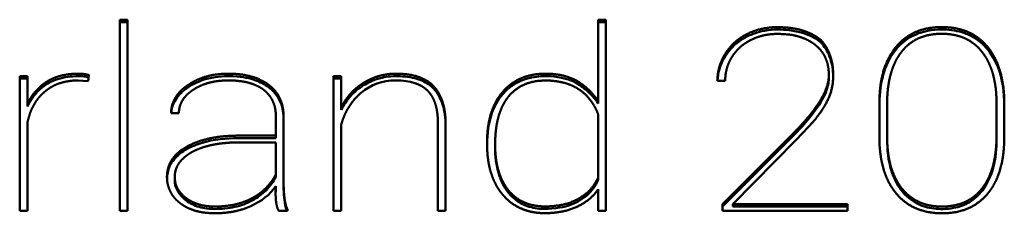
# Model space of a CAD drawing. Header units: millimetres. Extents: x 90 to 4401, y 90 to 14724.
# Tile 41 of 44: x 3251 to 3271.11, y 2450.75 to 2454.69. Entities that reach past the tile are written whole.
import ezdxf

# ---------------------------------------------------------------- set-up
doc = ezdxf.new("R2010")
doc.units = ezdxf.units.MM
doc.header["$LTSCALE"] = 15
doc.layers.add('Visible (ISO)', color=7, linetype='Continuous', lineweight=50)

msp = doc.modelspace()

# ---------------------------------------------------------------- linework, layer by layer
at = {"layer": 'Visible (ISO)'}
for p, q in [((3253.046, 2454.691), (3253.204, 2454.691)), ((3253.046, 2450.796), (3253.046, 2454.691)), ((3253.046, 2454.641), (3253.204, 2454.641)), ((3253.204, 2454.691), (3253.204, 2450.796)), ((3262.815, 2454.691), (3262.973, 2454.691)), ((3262.815, 2453.035), (3262.815, 2454.691)), ((3262.815, 2454.641), (3262.973, 2454.641)), ((3262.973, 2454.691), (3262.973, 2450.796)), ((3267.36, 2454.228), (3267.36, 2454.278)), ((3265.407, 2453.946), (3265.407, 2453.996)), ((3251.002, 2453.54), (3251.16, 2453.54)), ((3251.002, 2450.796), (3251.002, 2453.54)), ((3251.002, 2453.49), (3251.16, 2453.49)), ((3251.16, 2453.54), (3251.16, 2452.969)), ((3252.399, 2453.438), (3252.194, 2453.454)), ((3252.417, 2453.562), (3252.399, 2453.438)), ((3257.409, 2453.54), (3257.567, 2453.54)), ((3257.409, 2450.796), (3257.409, 2453.54)), ((3257.409, 2453.49), (3257.567, 2453.49)), ((3257.567, 2453.54), (3257.567, 2452.901)), ((3262.371, 2453.401), (3262.371, 2453.451)), ((3265.407, 2453.446), (3265.248, 2453.446)), ((3267.523, 2453.523), (3267.523, 2453.573)), ((3258.024, 2453.355), (3258.024, 2453.405)), ((3262.815, 2452.985), (3262.815, 2453.035)), ((3251.16, 2452.919), (3251.16, 2452.969)), ((3257.567, 2452.851), (3257.567, 2452.901)), ((3268.554, 2452.312), (3268.554, 2452.982)), ((3268.713, 2452.969), (3268.713, 2452.972)), ((3268.713, 2452.969), (3268.713, 2452.307)), ((3270.947, 2452.32), (3270.947, 2452.982)), ((3271.105, 2452.972), (3271.105, 2452.302)), ((3254.252, 2452.784), (3254.094, 2452.789)), ((3256.232, 2452.328), (3256.232, 2452.728)), ((3256.39, 2452.744), (3256.39, 2451.433)), ((3262.815, 2451.476), (3262.815, 2452.761)), ((3251.16, 2452.592), (3251.16, 2450.796)), ((3257.567, 2452.552), (3257.567, 2450.796)), ((3259.541, 2450.796), (3259.541, 2452.59)), ((3259.699, 2452.586), (3259.699, 2450.796)), ((3267.117, 2452.515), (3266.85, 2452.234)), ((3255.45, 2452.328), (3256.232, 2452.328)), ((3255.45, 2452.278), (3256.232, 2452.278)), ((3256.232, 2452.278), (3256.232, 2452.328)), ((3265.354, 2450.933), (3266.809, 2452.386)), ((3265.354, 2450.883), (3266.809, 2452.336)), ((3266.85, 2452.234), (3265.562, 2450.933)), ((3268.713, 2452.257), (3268.713, 2452.307)), ((3270.947, 2452.268), (3270.947, 2452.318)), ((3256.232, 2452.191), (3255.5, 2452.191)), ((3256.232, 2451.539), (3256.232, 2452.191)), ((3260.545, 2452.16), (3260.545, 2452.196)), ((3260.709, 2452.093), (3260.709, 2452.143)), ((3254.167, 2451.44), (3254.167, 2451.49)), ((3256.232, 2451.489), (3256.232, 2451.539)), ((3262.815, 2451.426), (3262.815, 2451.476)), ((3256.232, 2451.248), (3256.232, 2451.298)), ((3256.39, 2451.356), (3256.39, 2451.406)), ((3262.815, 2450.796), (3262.815, 2451.235)), ((3254.399, 2451.007), (3254.399, 2451.057)), ((3256.472, 2450.819), (3256.472, 2450.796)), ((3265.354, 2450.796), (3265.354, 2450.933)), ((3265.562, 2450.883), (3265.562, 2450.933)), ((3265.562, 2450.933), (3267.904, 2450.933)), ((3265.562, 2450.883), (3267.904, 2450.883)), ((3267.904, 2450.933), (3267.904, 2450.796)), ((3251.16, 2450.796), (3251.002, 2450.796)), ((3253.204, 2450.796), (3253.046, 2450.796)), ((3256.472, 2450.796), (3256.291, 2450.796)), ((3257.567, 2450.796), (3257.409, 2450.796)), ((3259.699, 2450.796), (3259.541, 2450.796)), ((3262.973, 2450.796), (3262.815, 2450.796)), ((3267.904, 2450.796), (3265.354, 2450.796))]:
    msp.add_line(p, q, dxfattribs=at)
for points, degree, knots in [([(3265.407, 2453.996), (3265.486, 2454.115), (3265.597, 2454.256), (3265.835, 2454.406), (3266.115, 2454.508), (3266.389, 2454.542), (3266.529, 2454.541), (3266.759, 2454.526), (3266.992, 2454.479), (3267.174, 2454.411), (3267.285, 2454.338), (3267.36, 2454.278)], 4, [-1, -1, -1, -1, -1, -0.753188, -0.654185, -0.559313, -0.466125, -0.375856, -0.2899, -0.204041, 0, 0, 0, 0, 0]), ([(3265.407, 2453.946), (3265.477, 2454.051), (3265.555, 2454.153), (3265.788, 2454.319), (3265.907, 2454.381), (3266.115, 2454.45), (3266.277, 2454.493), (3266.61, 2454.488), (3266.807, 2454.479), (3267.167, 2454.365), (3267.271, 2454.299), (3267.36, 2454.228)], 3, [-0.4189941, -0.4189941, -0.4189941, -0.4189941, -0.2694279, -0.2694279, -0.1633345, -0.1633345, -0.0800688, -0.0800688, -0.0361926, -0.0361926, 0, 0, 0, 0]), ([(3268.554, 2452.982), (3268.554, 2453.216), (3268.586, 2453.517), (3268.683, 2453.847), (3268.906, 2454.167), (3269.092, 2454.338), (3269.308, 2454.458), (3269.551, 2454.528), (3269.827, 2454.551), (3270.105, 2454.528), (3270.349, 2454.458), (3270.566, 2454.339), (3270.753, 2454.168), (3270.976, 2453.847), (3271.073, 2453.514), (3271.105, 2453.21), (3271.105, 2452.972)], 4, [-1, -1, -1, -1, -1, -0.825162, -0.762161, -0.702531, -0.644862, -0.587529, -0.529675, -0.471625, -0.413724, -0.356295, -0.298585, -0.23891, -0.175787, 0, 0, 0, 0, 0]), ([(3268.554, 2452.932), (3268.554, 2453.121), (3268.571, 2453.316), (3268.657, 2453.674), (3268.724, 2453.844), (3268.905, 2454.109), (3268.996, 2454.204), (3269.208, 2454.356), (3269.328, 2454.412), (3269.658, 2454.499), (3269.852, 2454.496), (3270.131, 2454.471), (3270.259, 2454.435), (3270.52, 2454.321), (3270.625, 2454.233), (3270.79, 2454.066), (3270.893, 2453.928), (3271.065, 2453.492), (3271.105, 2453.217), (3271.105, 2452.922)], 3, [-0.4322282, -0.4322282, -0.4322282, -0.4322282, -0.4008311, -0.4008311, -0.3713192, -0.3713192, -0.3495275, -0.3495275, -0.3274542, -0.3274542, -0.2946837, -0.2946837, -0.2514284, -0.2514284, -0.1885898, -0.1885898, -0.1023419, -0.1023419, 0, 0, 0, 0]), ([(3265.931, 2454.278), (3265.892, 2454.258), (3265.841, 2454.229), (3265.779, 2454.188), (3265.711, 2454.131), (3265.647, 2454.069), (3265.6, 2454.014), (3265.567, 2453.969), (3265.546, 2453.934)], 4, [-1, -1, -1, -1, -1, -0.687543, -0.563355, -0.439202, -0.31466, 0, 0, 0, 0, 0]), ([(3267.243, 2454.178), (3267.166, 2454.248), (3267, 2454.326), (3266.83, 2454.387), (3266.481, 2454.406), (3266.296, 2454.397), (3266.114, 2454.361), (3266.011, 2454.316), (3265.931, 2454.278)], 4, [-1, -1, -1, -1, -1, -0.667482, -0.533881, -0.404752, -0.28224, 0, 0, 0, 0, 0]), ([(3267.36, 2454.278), (3267.444, 2454.189), (3267.535, 2454.036), (3267.604, 2453.83), (3267.617, 2453.509), (3267.588, 2453.197), (3267.444, 2452.907), (3267.277, 2452.689), (3267.117, 2452.515)], 4, [-1, -1, -1, -1, -1, -0.71828, -0.600339, -0.478602, -0.351438, 0, 0, 0, 0, 0]), ([(3270.655, 2454.029), (3270.61, 2454.087), (3270.542, 2454.16), (3270.443, 2454.24), (3270.305, 2454.313), (3270.198, 2454.354), (3270.083, 2454.383), (3269.96, 2454.401), (3269.828, 2454.407), (3269.694, 2454.401), (3269.571, 2454.383), (3269.456, 2454.353), (3269.349, 2454.312), (3269.212, 2454.239), (3269.113, 2454.159), (3269.045, 2454.086), (3269.001, 2454.028)], 4, [-1, -1, -1, -1, -1, -0.842934, -0.781719, -0.720711, -0.659162, -0.596336, -0.532232, -0.467684, -0.403536, -0.34062, -0.279033, -0.218035, -0.156867, 0, 0, 0, 0, 0]), ([(3266.809, 2452.386), (3266.984, 2452.567), (3267.193, 2452.799), (3267.383, 2453.067), (3267.5, 2453.351), (3267.53, 2453.535), (3267.52, 2453.666), (3267.499, 2453.801), (3267.444, 2453.953), (3267.373, 2454.062), (3267.301, 2454.133), (3267.243, 2454.178)], 4, [-1, -1, -1, -1, -1, -0.692656, -0.588326, -0.494808, -0.408629, -0.328236, -0.252401, -0.178563, 0, 0, 0, 0, 0]), ([(3267.36, 2454.228), (3267.432, 2454.152), (3267.495, 2454.052), (3267.581, 2453.828), (3267.603, 2453.714), (3267.61, 2453.567), (3267.611, 2453.548), (3267.611, 2453.53)], 3, [-0.1148293, -0.1148293, -0.1148293, -0.1148293, -0.10252256, -0.10252256, -0.09087715, -0.09087715, -0.08909045, -0.08909045, -0.08909045, -0.08909045]), ([(3269.001, 2454.028), (3268.958, 2453.972), (3268.903, 2453.886), (3268.843, 2453.764), (3268.787, 2453.596), (3268.741, 2453.402), (3268.719, 2453.227), (3268.712, 2453.08), (3268.713, 2452.969)], 4, [-1, -1, -1, -1, -1, -0.716618, -0.597278, -0.473281, -0.344126, 0, 0, 0, 0, 0]), ([(3270.947, 2452.982), (3270.947, 2453.091), (3270.94, 2453.235), (3270.918, 2453.409), (3270.871, 2453.6), (3270.814, 2453.767), (3270.754, 2453.888), (3270.699, 2453.973), (3270.655, 2454.029)], 4, [-1, -1, -1, -1, -1, -0.656895, -0.527899, -0.403895, -0.284387, 0, 0, 0, 0, 0]), ([(3265.248, 2453.446), (3265.248, 2453.492), (3265.252, 2453.556), (3265.263, 2453.637), (3265.287, 2453.733), (3265.318, 2453.826), (3265.351, 2453.901), (3265.382, 2453.957), (3265.407, 2453.996)], 4, [-1, -1, -1, -1, -1, -0.684555, -0.559752, -0.435458, -0.311318, 0, 0, 0, 0, 0]), ([(3265.249, 2453.446), (3265.253, 2453.525), (3265.266, 2453.604), (3265.314, 2453.774), (3265.354, 2453.862), (3265.407, 2453.946)], 3, [-0.06072445, -0.06072445, -0.06072445, -0.06072445, -0.03308992, -0.03308992, 0, 0, 0, 0]), ([(3265.546, 2453.934), (3265.524, 2453.9), (3265.497, 2453.851), (3265.468, 2453.787), (3265.441, 2453.704), (3265.42, 2453.619), (3265.41, 2453.546), (3265.407, 2453.488), (3265.407, 2453.446)], 4, [-1, -1, -1, -1, -1, -0.691812, -0.568222, -0.443975, -0.318693, 0, 0, 0, 0, 0]), ([(3251.16, 2452.969), (3251.191, 2453.039), (3251.242, 2453.13), (3251.322, 2453.236), (3251.439, 2453.346), (3251.533, 2453.417), (3251.633, 2453.476), (3251.745, 2453.523), (3251.867, 2453.558), (3251.997, 2453.581), (3252.173, 2453.595), (3252.318, 2453.589), (3252.368, 2453.576), (3252.417, 2453.562)], 4, [-1, -1, -1, -1, -1, -0.797622, -0.718612, -0.640469, -0.56267, -0.48461, -0.405604, -0.324545, -0.242769, -0.165123, 0, 0, 0, 0, 0]), ([(3251.16, 2452.919), (3251.208, 2453.025), (3251.282, 2453.149), (3251.473, 2453.325), (3251.564, 2453.394), (3251.81, 2453.5), (3251.947, 2453.528), (3252.271, 2453.549), (3252.317, 2453.541), (3252.41, 2453.514)], 3, [-0.1152221, -0.1152221, -0.1152221, -0.1152221, -0.0752883, -0.0752883, -0.0534187, -0.0534187, -0.0306983, -0.0306983, -0.0007415, -0.0007415, -0.0007415, -0.0007415]), ([(3252.194, 2453.454), (3252.131, 2453.454), (3252.045, 2453.448), (3251.94, 2453.432), (3251.82, 2453.398), (3251.707, 2453.354), (3251.621, 2453.306), (3251.559, 2453.262), (3251.517, 2453.227)], 4, [-1, -1, -1, -1, -1, -0.680226, -0.555706, -0.43245, -0.309582, 0, 0, 0, 0, 0]), ([(3254.434, 2453.357), (3254.54, 2453.43), (3254.706, 2453.512), (3254.944, 2453.578), (3255.27, 2453.596), (3255.606, 2453.577), (3255.83, 2453.515), (3255.988, 2453.438), (3256.08, 2453.369)], 4, [-1, -1, -1, -1, -1, -0.688423, -0.559346, -0.429708, -0.301852, 0, 0, 0, 0, 0]), ([(3254.434, 2453.307), (3254.539, 2453.38), (3254.677, 2453.45), (3255.037, 2453.539), (3255.214, 2453.545), (3255.573, 2453.53), (3255.718, 2453.491), (3255.916, 2453.422), (3256.008, 2453.372), (3256.08, 2453.319)], 3, [-0.0794294, -0.0794294, -0.0794294, -0.0794294, -0.06512936, -0.06512936, -0.05053284, -0.05053284, -0.02833512, -0.02833512, 0, 0, 0, 0]), ([(3255.982, 2453.263), (3255.905, 2453.322), (3255.769, 2453.389), (3255.575, 2453.442), (3255.272, 2453.459), (3254.986, 2453.444), (3254.777, 2453.39), (3254.633, 2453.322), (3254.542, 2453.261)], 4, [-1, -1, -1, -1, -1, -0.699847, -0.57085, -0.439768, -0.309691, 0, 0, 0, 0, 0]), ([(3259.333, 2453.242), (3259.197, 2453.383), (3258.98, 2453.454), (3258.683, 2453.454), (3258.41, 2453.454), (3258.173, 2453.37), (3257.973, 2453.202)], 3, [-10, -10, -10, -10, -9, -9, -9, -8, -8, -8, -8]), ([(3258.024, 2453.405), (3258.121, 2453.464), (3258.257, 2453.53), (3258.464, 2453.583), (3258.709, 2453.596), (3259.047, 2453.573), (3259.231, 2453.504), (3259.378, 2453.417), (3259.449, 2453.341)], 4, [-1, -1, -1, -1, -1, -0.696932, -0.570645, -0.441829, -0.312308, 0, 0, 0, 0, 0]), ([(3258.024, 2453.355), (3258.107, 2453.405), (3258.198, 2453.451), (3258.379, 2453.506), (3258.485, 2453.533), (3258.741, 2453.544), (3258.892, 2453.537), (3259.15, 2453.482), (3259.243, 2453.439), (3259.362, 2453.368), (3259.411, 2453.332), (3259.449, 2453.291)], 3, [-0.1538747, -0.1538747, -0.1538747, -0.1538747, -0.1009244, -0.1009244, -0.0692562, -0.0692562, -0.0433708, -0.0433708, -0.0181869, -0.0181869, 0, 0, 0, 0]), ([(3260.865, 2453.222), (3260.913, 2453.278), (3260.987, 2453.349), (3261.092, 2453.427), (3261.235, 2453.498), (3261.347, 2453.539), (3261.466, 2453.569), (3261.6, 2453.587), (3261.732, 2453.594), (3261.991, 2453.583), (3262.147, 2453.544), (3262.29, 2453.495), (3262.371, 2453.451)], 4, [-1, -1, -1, -1, -1, -0.802002, -0.724383, -0.646852, -0.568582, -0.488744, -0.404196, -0.316311, -0.226101, 0, 0, 0, 0, 0]), ([(3260.865, 2453.172), (3260.914, 2453.229), (3260.97, 2453.282), (3261.094, 2453.374), (3261.16, 2453.413), (3261.383, 2453.509), (3261.531, 2453.531), (3261.747, 2453.544), (3261.927, 2453.549), (3262.225, 2453.466), (3262.308, 2453.435), (3262.371, 2453.401)], 3, [-0.2079612, -0.2079612, -0.2079612, -0.2079612, -0.1761476, -0.1761476, -0.1454763, -0.1454763, -0.0812281, -0.0812281, -0.0224274, -0.0224274, 0, 0, 0, 0]), ([(3262.815, 2452.761), (3262.772, 2452.87), (3262.7, 2453.007), (3262.582, 2453.156), (3262.4, 2453.291), (3262.253, 2453.365), (3262.091, 2453.418), (3261.901, 2453.448), (3261.719, 2453.458), (3261.394, 2453.429), (3261.205, 2453.335), (3261.057, 2453.221), (3260.98, 2453.121)], 4, [-1, -1, -1, -1, -1, -0.790788, -0.711632, -0.633589, -0.554969, -0.47495, -0.391502, -0.30608, -0.219591, 0, 0, 0, 0, 0]), ([(3262.371, 2453.451), (3262.412, 2453.427), (3262.467, 2453.391), (3262.534, 2453.34), (3262.611, 2453.271), (3262.687, 2453.197), (3262.744, 2453.131), (3262.786, 2453.076), (3262.815, 2453.035)], 4, [-1, -1, -1, -1, -1, -0.693684, -0.570244, -0.445836, -0.320164, 0, 0, 0, 0, 0]), ([(3266.809, 2452.336), (3266.974, 2452.507), (3267.129, 2452.679), (3267.359, 2452.999), (3267.433, 2453.132), (3267.513, 2453.36), (3267.523, 2453.451), (3267.523, 2453.523)], 3, [-0.07336539, -0.07336539, -0.07336539, -0.07336539, -0.06468108, -0.06468108, -0.05725861, -0.05725861, -0.05071649, -0.05071649, -0.05071649, -0.05071649]), ([(3251.517, 2453.227), (3251.476, 2453.193), (3251.422, 2453.142), (3251.36, 2453.067), (3251.295, 2452.964), (3251.235, 2452.849), (3251.197, 2452.744), (3251.174, 2452.657), (3251.16, 2452.592)], 4, [-1, -1, -1, -1, -1, -0.704746, -0.583448, -0.459397, -0.332123, 0, 0, 0, 0, 0]), ([(3254.094, 2452.789), (3254.094, 2452.84), (3254.101, 2452.91), (3254.125, 2452.997), (3254.175, 2453.096), (3254.241, 2453.193), (3254.313, 2453.267), (3254.38, 2453.321), (3254.434, 2453.357)], 4, [-1, -1, -1, -1, -1, -0.693419, -0.571761, -0.449257, -0.32465, 0, 0, 0, 0, 0]), ([(3254.096, 2452.789), (3254.099, 2452.83), (3254.106, 2452.87), (3254.134, 2452.964), (3254.158, 2453.016), (3254.25, 2453.16), (3254.336, 2453.24), (3254.434, 2453.307)], 3, [-0.07128333, -0.07128333, -0.07128333, -0.07128333, -0.05717621, -0.05717621, -0.03756602, -0.03756602, 0, 0, 0, 0]), ([(3254.542, 2453.261), (3254.497, 2453.231), (3254.44, 2453.186), (3254.378, 2453.125), (3254.321, 2453.043), (3254.279, 2452.96), (3254.259, 2452.887), (3254.252, 2452.828), (3254.252, 2452.784)], 4, [-1, -1, -1, -1, -1, -0.675677, -0.551212, -0.428799, -0.307136, 0, 0, 0, 0, 0]), ([(3256.232, 2452.728), (3256.232, 2452.782), (3256.226, 2452.855), (3256.207, 2452.942), (3256.168, 2453.038), (3256.119, 2453.126), (3256.067, 2453.189), (3256.019, 2453.234), (3255.982, 2453.263)], 4, [-1, -1, -1, -1, -1, -0.671863, -0.546348, -0.423473, -0.302171, 0, 0, 0, 0, 0]), ([(3256.08, 2453.369), (3256.126, 2453.335), (3256.184, 2453.283), (3256.248, 2453.209), (3256.308, 2453.107), (3256.356, 2452.994), (3256.38, 2452.892), (3256.388, 2452.807), (3256.39, 2452.744)], 4, [-1, -1, -1, -1, -1, -0.697234, -0.57589, -0.453068, -0.327673, 0, 0, 0, 0, 0]), ([(3256.08, 2453.319), (3256.13, 2453.282), (3256.175, 2453.241), (3256.252, 2453.149), (3256.284, 2453.1), (3256.365, 2452.936), (3256.387, 2452.815), (3256.39, 2452.694)], 3, [-0.0814735, -0.0814735, -0.0814735, -0.0814735, -0.06175274, -0.06175274, -0.04207854, -0.04207854, 0, 0, 0, 0]), ([(3257.567, 2452.901), (3257.591, 2452.95), (3257.627, 2453.015), (3257.681, 2453.095), (3257.757, 2453.185), (3257.839, 2453.269), (3257.914, 2453.331), (3257.977, 2453.376), (3258.024, 2453.405)], 4, [-1, -1, -1, -1, -1, -0.683831, -0.558903, -0.434594, -0.310562, 0, 0, 0, 0, 0]), ([(3257.567, 2452.851), (3257.616, 2452.952), (3257.679, 2453.047), (3257.834, 2453.218), (3257.923, 2453.292), (3258.024, 2453.355)], 3, [-0.07544716, -0.07544716, -0.07544716, -0.07544716, -0.03747038, -0.03747038, 0, 0, 0, 0]), ([(3259.541, 2452.59), (3259.541, 2452.662), (3259.535, 2452.757), (3259.519, 2452.868), (3259.485, 2452.989), (3259.445, 2453.091), (3259.402, 2453.162), (3259.363, 2453.211), (3259.333, 2453.242)], 4, [-1, -1, -1, -1, -1, -0.650371, -0.520774, -0.397263, -0.279094, 0, 0, 0, 0, 0]), ([(3259.449, 2453.341), (3259.485, 2453.303), (3259.531, 2453.244), (3259.582, 2453.159), (3259.63, 2453.04), (3259.671, 2452.902), (3259.691, 2452.775), (3259.698, 2452.668), (3259.699, 2452.586)], 4, [-1, -1, -1, -1, -1, -0.716522, -0.597593, -0.474042, -0.345143, 0, 0, 0, 0, 0]), ([(3259.449, 2453.291), (3259.492, 2453.245), (3259.529, 2453.195), (3259.592, 2453.085), (3259.617, 2453.025), (3259.681, 2452.827), (3259.697, 2452.679), (3259.699, 2452.536)], 3, [-0.09186296, -0.09186296, -0.09186296, -0.09186296, -0.07128116, -0.07128116, -0.0493479, -0.0493479, 0, 0, 0, 0]), ([(3262.371, 2453.401), (3262.46, 2453.348), (3262.541, 2453.286), (3262.69, 2453.146), (3262.756, 2453.068), (3262.815, 2452.985)], 3, [-0.06594644, -0.06594644, -0.06594644, -0.06594644, -0.03353002, -0.03353002, 0, 0, 0, 0]), ([(3257.973, 2453.202), (3257.927, 2453.163), (3257.867, 2453.105), (3257.798, 2453.025), (3257.724, 2452.917), (3257.657, 2452.801), (3257.613, 2452.699), (3257.585, 2452.614), (3257.567, 2452.552)], 4, [-1, -1, -1, -1, -1, -0.695574, -0.572763, -0.448695, -0.322902, 0, 0, 0, 0, 0]), ([(3260.545, 2452.196), (3260.545, 2452.301), (3260.553, 2452.442), (3260.577, 2452.611), (3260.628, 2452.798), (3260.69, 2452.962), (3260.756, 2453.082), (3260.817, 2453.166), (3260.865, 2453.222)], 4, [-1, -1, -1, -1, -1, -0.659847, -0.531509, -0.407704, -0.287832, 0, 0, 0, 0, 0]), ([(3260.545, 2452.152), (3260.546, 2452.364), (3260.572, 2452.584), (3260.693, 2452.925), (3260.764, 2453.056), (3260.865, 2453.172)], 3, [-0.1235285, -0.1235285, -0.1235285, -0.1235285, -0.0501105, -0.0501105, 0, 0, 0, 0]), ([(3260.98, 2453.121), (3260.94, 2453.072), (3260.889, 2452.996), (3260.833, 2452.885), (3260.781, 2452.732), (3260.736, 2452.551), (3260.716, 2452.386), (3260.709, 2452.248), (3260.709, 2452.143)], 4, [-1, -1, -1, -1, -1, -0.719924, -0.601218, -0.477322, -0.347687, 0, 0, 0, 0, 0]), ([(3254.277, 2450.952), (3254.218, 2450.997), (3254.147, 2451.068), (3254.076, 2451.17), (3254.027, 2451.313), (3254.008, 2451.425), (3254.007, 2451.551), (3254.03, 2451.677), (3254.079, 2451.793), (3254.155, 2451.902), (3254.258, 2452.002), (3254.391, 2452.094), (3254.552, 2452.175), (3254.815, 2452.268), (3255.068, 2452.312), (3255.284, 2452.326), (3255.45, 2452.328)], 4, [-1, -1, -1, -1, -1, -0.863861, -0.809287, -0.753314, -0.695825, -0.637343, -0.578245, -0.518933, -0.458662, -0.396281, -0.331256, -0.26322, -0.191972, 0, 0, 0, 0, 0]), ([(3254.01, 2451.464), (3254.01, 2451.479), (3254.011, 2451.493), (3254.022, 2451.609), (3254.054, 2451.689), (3254.144, 2451.846), (3254.219, 2451.917), (3254.351, 2452.017), (3254.483, 2452.106), (3254.966, 2452.257), (3255.24, 2452.276), (3255.45, 2452.278)], 3, [-0.2093121, -0.2093121, -0.2093121, -0.2093121, -0.2055584, -0.2055584, -0.1718523, -0.1718523, -0.116931, -0.116931, -0.063079, -0.063079, 0, 0, 0, 0]), ([(3268.894, 2451.156), (3268.843, 2451.217), (3268.778, 2451.311), (3268.708, 2451.445), (3268.643, 2451.628), (3268.588, 2451.84), (3268.562, 2452.032), (3268.554, 2452.192), (3268.554, 2452.312)], 4, [-1, -1, -1, -1, -1, -0.714974, -0.595473, -0.471581, -0.342745, 0, 0, 0, 0, 0]), ([(3268.713, 2452.307), (3268.713, 2452.199), (3268.72, 2452.055), (3268.742, 2451.882), (3268.79, 2451.691), (3268.847, 2451.524), (3268.908, 2451.402), (3268.964, 2451.316), (3269.008, 2451.26)], 4, [-1, -1, -1, -1, -1, -0.657762, -0.528933, -0.404958, -0.285326, 0, 0, 0, 0, 0]), ([(3268.713, 2452.257), (3268.713, 2452.043), (3268.735, 2451.82), (3268.846, 2451.47), (3268.912, 2451.332), (3269.008, 2451.21)], 3, [-0.1254819, -0.1254819, -0.1254819, -0.1254819, -0.0512653, -0.0512653, 0, 0, 0, 0]), ([(3270.657, 2451.26), (3270.7, 2451.316), (3270.756, 2451.403), (3270.815, 2451.525), (3270.871, 2451.693), (3270.918, 2451.888), (3270.94, 2452.063), (3270.947, 2452.21), (3270.947, 2452.32)], 4, [-1, -1, -1, -1, -1, -0.716133, -0.596708, -0.472705, -0.343627, 0, 0, 0, 0, 0]), ([(3270.657, 2451.21), (3270.766, 2451.351), (3270.835, 2451.514), (3270.929, 2451.87), (3270.947, 2452.074), (3270.947, 2452.27)], 3, [-0.126656, -0.126656, -0.126656, -0.126656, -0.0678966, -0.0678966, 0, 0, 0, 0]), ([(3271.105, 2452.302), (3271.105, 2452.182), (3271.097, 2452.023), (3271.072, 2451.832), (3271.018, 2451.622), (3270.954, 2451.439), (3270.885, 2451.306), (3270.821, 2451.213), (3270.771, 2451.152)], 4, [-1, -1, -1, -1, -1, -0.657026, -0.528154, -0.404262, -0.284797, 0, 0, 0, 0, 0]), ([(3255.5, 2452.191), (3255.39, 2452.191), (3255.244, 2452.185), (3255.071, 2452.168), (3254.88, 2452.129), (3254.716, 2452.085), (3254.597, 2452.036), (3254.514, 2451.992), (3254.46, 2451.957)], 4, [-1, -1, -1, -1, -1, -0.655628, -0.526622, -0.402827, -0.283642, 0, 0, 0, 0, 0]), ([(3260.865, 2451.123), (3260.817, 2451.18), (3260.756, 2451.266), (3260.689, 2451.388), (3260.628, 2451.554), (3260.576, 2451.743), (3260.553, 2451.913), (3260.545, 2452.054), (3260.545, 2452.16)], 4, [-1, -1, -1, -1, -1, -0.71113, -0.591063, -0.46723, -0.339048, 0, 0, 0, 0, 0]), ([(3260.709, 2452.143), (3260.709, 2452.049), (3260.716, 2451.924), (3260.735, 2451.773), (3260.778, 2451.605), (3260.83, 2451.458), (3260.885, 2451.349), (3260.936, 2451.272), (3260.976, 2451.221)], 4, [-1, -1, -1, -1, -1, -0.660305, -0.53191, -0.407957, -0.287924, 0, 0, 0, 0, 0]), ([(3260.709, 2452.093), (3260.709, 2451.912), (3260.729, 2451.725), (3260.823, 2451.415), (3260.885, 2451.286), (3260.976, 2451.171)], 3, [-0.1109615, -0.1109615, -0.1109615, -0.1109615, -0.0481892, -0.0481892, 0, 0, 0, 0]), ([(3254.46, 2451.957), (3254.414, 2451.927), (3254.356, 2451.883), (3254.293, 2451.822), (3254.236, 2451.741), (3254.205, 2451.68), (3254.182, 2451.616), (3254.169, 2451.542), (3254.164, 2451.476), (3254.184, 2451.293), (3254.249, 2451.204), (3254.328, 2451.104), (3254.399, 2451.057)], 4, [-1, -1, -1, -1, -1, -0.804039, -0.728914, -0.655048, -0.581623, -0.507857, -0.427554, -0.341317, -0.249061, 0, 0, 0, 0, 0]), ([(3254.167, 2451.44), (3254.167, 2451.399), (3254.172, 2451.335), (3254.217, 2451.199), (3254.264, 2451.135), (3254.335, 2451.058), (3254.366, 2451.029), (3254.399, 2451.007)], 3, [-0.05189424, -0.05189424, -0.05189424, -0.05189424, -0.03443622, -0.03443622, -0.01236651, -0.01236651, 0, 0, 0, 0]), ([(3255.75, 2451.055), (3255.8, 2451.081), (3255.866, 2451.122), (3255.945, 2451.18), (3256.031, 2451.26), (3256.111, 2451.347), (3256.168, 2451.425), (3256.207, 2451.49), (3256.232, 2451.539)], 4, [-1, -1, -1, -1, -1, -0.689317, -0.565576, -0.441592, -0.316855, 0, 0, 0, 0, 0]), ([(3255.75, 2451.005), (3255.856, 2451.062), (3255.95, 2451.131), (3256.114, 2451.296), (3256.18, 2451.389), (3256.232, 2451.489)], 3, [-0.07544529, -0.07544529, -0.07544529, -0.07544529, -0.03799331, -0.03799331, 0, 0, 0, 0]), ([(3260.976, 2451.221), (3261.036, 2451.146), (3261.129, 2451.054), (3261.277, 2450.965), (3261.481, 2450.903), (3261.667, 2450.882), (3261.822, 2450.882), (3262.118, 2450.915), (3262.412, 2451.02), (3262.646, 2451.179), (3262.747, 2451.342), (3262.815, 2451.476)], 4, [-1, -1, -1, -1, -1, -0.797519, -0.717083, -0.635831, -0.547419, -0.453513, -0.355503, -0.253444, 0, 0, 0, 0, 0]), ([(3260.976, 2451.171), (3261.029, 2451.105), (3261.091, 2451.042), (3261.238, 2450.944), (3261.329, 2450.896), (3261.542, 2450.844), (3261.659, 2450.823), (3262.105, 2450.86), (3262.243, 2450.914), (3262.333, 2450.95), (3262.458, 2451.004), (3262.692, 2451.203), (3262.757, 2451.313), (3262.815, 2451.426)], 3, [-0.21043, -0.21043, -0.21043, -0.21043, -0.1699564, -0.1699564, -0.1383001, -0.1383001, -0.1137047, -0.1137047, -0.085149, -0.085149, -0.0427306, -0.0427306, 0, 0, 0, 0]), ([(3256.39, 2451.356), (3256.39, 2451.2), (3256.398, 2451.042), (3256.432, 2450.875), (3256.443, 2450.833), (3256.459, 2450.796)], 3, [-0.05324633, -0.05324633, -0.05324633, -0.05324633, -0.01611587, -0.01611587, -0.00331192, -0.00331192, -0.00331192, -0.00331192]), ([(3262.815, 2451.235), (3262.735, 2451.126), (3262.619, 2450.995), (3262.38, 2450.863), (3262.095, 2450.773), (3261.815, 2450.745), (3261.667, 2450.744), (3261.454, 2450.767), (3261.224, 2450.836), (3261.047, 2450.935), (3260.939, 2451.038), (3260.865, 2451.123)], 4, [-1, -1, -1, -1, -1, -0.760164, -0.661988, -0.567148, -0.47459, -0.385483, -0.300921, -0.215455, 0, 0, 0, 0, 0]), ([(3269.008, 2451.26), (3269.054, 2451.202), (3269.123, 2451.128), (3269.223, 2451.048), (3269.361, 2450.974), (3269.468, 2450.933), (3269.582, 2450.903), (3269.704, 2450.885), (3269.835, 2450.88), (3269.966, 2450.886), (3270.088, 2450.904), (3270.202, 2450.933), (3270.309, 2450.975), (3270.445, 2451.048), (3270.544, 2451.128), (3270.612, 2451.202), (3270.657, 2451.26)], 4, [-1, -1, -1, -1, -1, -0.842015, -0.780602, -0.719521, -0.658028, -0.595391, -0.531589, -0.467395, -0.403591, -0.34095, -0.279526, -0.218582, -0.15736, 0, 0, 0, 0, 0]), ([(3254.399, 2451.057), (3254.434, 2451.03), (3254.486, 2450.997), (3254.559, 2450.96), (3254.656, 2450.926), (3254.761, 2450.899), (3254.853, 2450.886), (3254.928, 2450.882), (3254.984, 2450.882)], 4, [-1, -1, -1, -1, -1, -0.696339, -0.574252, -0.450806, -0.325223, 0, 0, 0, 0, 0]), ([(3254.984, 2450.882), (3255.055, 2450.882), (3255.15, 2450.886), (3255.268, 2450.899), (3255.405, 2450.925), (3255.532, 2450.959), (3255.629, 2450.995), (3255.701, 2451.028), (3255.75, 2451.055)], 4, [-1, -1, -1, -1, -1, -0.674171, -0.547881, -0.423784, -0.301428, 0, 0, 0, 0, 0]), ([(3270.771, 2451.152), (3270.67, 2451.028), (3270.495, 2450.884), (3270.232, 2450.768), (3269.835, 2450.735), (3269.438, 2450.768), (3269.173, 2450.885), (3268.997, 2451.03), (3268.894, 2451.156)], 4, [-1, -1, -1, -1, -1, -0.689372, -0.56377, -0.437839, -0.312061, 0, 0, 0, 0, 0]), ([(3269.008, 2451.21), (3269.051, 2451.156), (3269.099, 2451.104), (3269.206, 2451.015), (3269.264, 2450.976), (3269.434, 2450.889), (3269.55, 2450.856), (3269.781, 2450.828), (3269.926, 2450.826), (3270.184, 2450.874), (3270.289, 2450.912), (3270.495, 2451.032), (3270.584, 2451.115), (3270.657, 2451.21)], 3, [-0.2296963, -0.2296963, -0.2296963, -0.2296963, -0.1988423, -0.1988423, -0.1692902, -0.1692902, -0.1189511, -0.1189511, -0.0743765, -0.0743765, -0.039538, -0.039538, 0, 0, 0, 0]), ([(3255.719, 2450.89), (3255.615, 2450.843), (3255.456, 2450.791), (3255.243, 2450.752), (3254.958, 2450.741), (3254.68, 2450.761), (3254.489, 2450.819), (3254.357, 2450.89), (3254.277, 2450.952)], 4, [-1, -1, -1, -1, -1, -0.685283, -0.556112, -0.427367, -0.300954, 0, 0, 0, 0, 0]), ([(3254.399, 2451.007), (3254.477, 2450.948), (3254.565, 2450.904), (3254.767, 2450.845), (3254.875, 2450.832), (3254.984, 2450.832)], 3, [-0.06390155, -0.06390155, -0.06390155, -0.06390155, -0.03271315, -0.03271315, 0, 0, 0, 0]), ([(3254.984, 2450.832), (3255.122, 2450.832), (3255.26, 2450.845), (3255.52, 2450.902), (3255.639, 2450.945), (3255.75, 2451.005)], 3, [-0.08048274, -0.08048274, -0.08048274, -0.08048274, -0.03908393, -0.03908393, 0, 0, 0, 0])]:
    msp.add_open_spline(points, degree=degree, knots=knots, dxfattribs=at)
for points, degree in [([(3256.39, 2451.433), (3256.389, 2451.23), (3256.399, 2451.056), (3256.423, 2450.911), (3256.472, 2450.819)], 4), ([(3256.232, 2451.298), (3256.107, 2451.122), (3255.936, 2450.986), (3255.719, 2450.89)], 3), ([(3256.291, 2450.796), (3256.242, 2450.878), (3256.226, 2451), (3256.223, 2451.139), (3256.232, 2451.298)], 4), ([(3256.228, 2451.13), (3256.228, 2451.17), (3256.23, 2451.21), (3256.232, 2451.248)], 3)]:
    msp.add_open_spline(points, degree=degree, dxfattribs=at)

doc.saveas('drawing.dxf')
